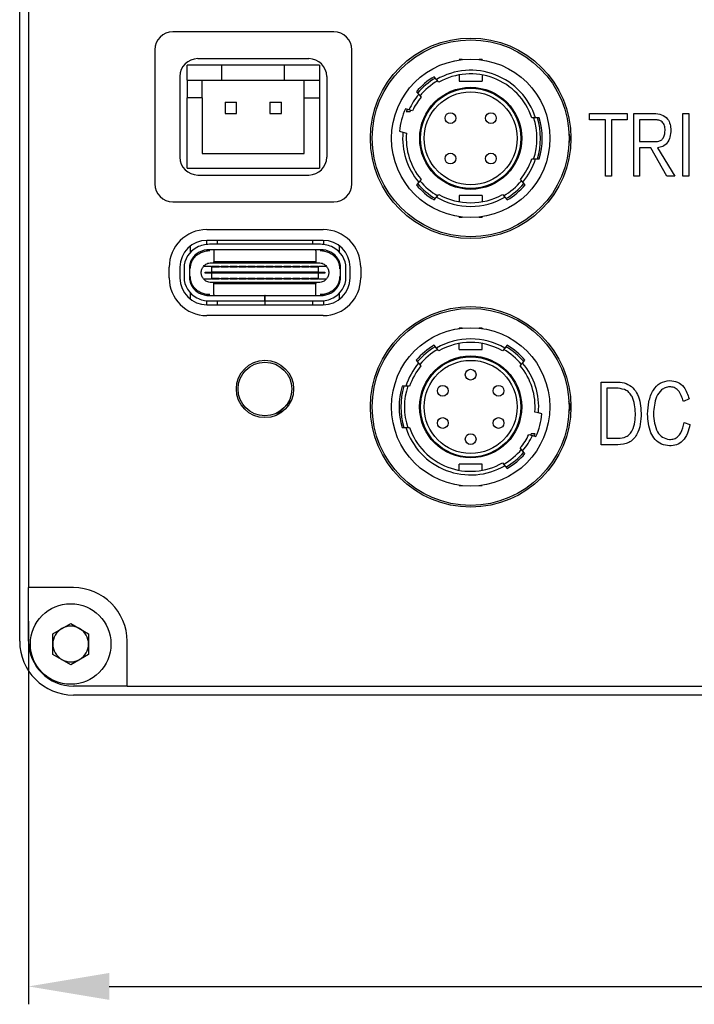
# Model space of a CAD drawing. Header units: millimetres. Extents: x 0 to 13214, y 0 to 1151.
# Tile 4 of 7: x 13085 to 13123, y 957 to 1012. Entities that reach past the tile are written whole.
import ezdxf

# ---------------------------------------------------------------- set-up
doc = ezdxf.new("R2010")
doc.units = ezdxf.units.MM
doc.header["$LTSCALE"] = 5
doc.layers.add('粗实线-AW', color=7, linetype='Continuous', lineweight=50)
doc.layers.add('细实线', color=3, linetype='Continuous', lineweight=25)
doc.styles.add('iTek', font='txt', dxfattribs={"width": 0.8, "height": 7})
doc.dimstyles.new('iTek', dxfattribs={"dimscale": 0, "dimtxt": 7, "dimasz": 4.5, "dimexe": 1, "dimexo": 0, "dimgap": 1.5, "dimtad": 1, "dimtoh": 1, "dimdsep": 46, "dimtxsty": 'iTek', "dimcen": 4, "dimclrd": 256, "dimclre": 256, "dimclrt": 256, "dimazin": 2, "dimtfac": 1, "dimtmove": 0, "dimatfit": 3, "dimfxl": 1, "dimlwd": -1, "dimlwe": -1, "dimarcsym": 0})

# ---------------------------------------------------------------- blocks, each defined once
blk = doc.blocks.new('*D739')
at = {"layer": 'Defpoints', "color": 0}
for p in [(13085.603, 978.382), (13195.603, 978.382), (13195.603, 957.989)]:
    blk.add_point(p, dxfattribs=at)
at = {"layer": '细实线'}
for p, q in [((13085.603, 978.382), (13085.603, 956.989)), ((13195.603, 978.382), (13195.603, 956.989)), ((13090.103, 957.989), (13191.103, 957.989))]:
    blk.add_line(p, q, dxfattribs=at)
for points in [[(13090.103, 958.739), (13090.103, 957.239), (13085.603, 957.989)], [(13191.103, 958.739), (13191.103, 957.239), (13195.603, 957.989)]]:
    blk.add_solid(points, dxfattribs=at)
at = {"layer": '细实线', "insert": (13140.603, 963.226), "char_height": 7, "attachment_point": 5, "style": 'iTek'}
blk.add_mtext('110', dxfattribs=at)

msp = doc.modelspace()

# ---------------------------------------------------------------- linework, layer by layer
at = {"layer": '粗实线-AW', "lineweight": 30}
for p, q in [((13085.103, 977.265), (13085.103, 1082.265)), ((13085.603, 1079.265), (13085.603, 980.265)), ((13102.653, 1011.312), (13093.653, 1011.312)), ((13092.653, 1010.312), (13092.653, 1002.812)), ((13095.053, 1009.812), (13101.253, 1009.812)), ((13103.653, 1002.812), (13103.653, 1010.312)), ((13096.403, 1009.44), (13094.453, 1009.44)), ((13094.453, 1008.615), (13094.453, 1009.44)), ((13096.403, 1008.615), (13096.403, 1009.44)), ((13099.903, 1009.44), (13096.403, 1009.44)), ((13099.903, 1008.615), (13099.903, 1009.44)), ((13101.853, 1009.44), (13099.903, 1009.44)), ((13101.853, 1009.44), (13101.853, 1008.615)), ((13109.826, 1009.762), (13109.646, 1009.762)), ((13109.646, 1009.762), (13109.646, 1009.739)), ((13110.946, 1009.762), (13110.766, 1009.762)), ((13110.946, 1009.762), (13110.946, 1009.739)), ((13094.053, 1008.812), (13094.053, 1004.312)), ((13102.253, 1008.812), (13102.253, 1004.312)), ((13108.387, 1008.648), (13108.257, 1008.803)), ((13109.646, 1008.903), (13109.646, 1008.562)), ((13110.946, 1008.903), (13110.946, 1008.562)), ((13094.453, 1008.615), (13096.403, 1008.615)), ((13094.453, 1008.615), (13094.453, 1007.615)), ((13095.303, 1007.615), (13095.303, 1008.615)), ((13096.403, 1008.615), (13099.903, 1008.615)), ((13099.903, 1008.615), (13101.853, 1008.615)), ((13101.003, 1007.615), (13101.003, 1008.615)), ((13101.853, 1008.615), (13101.853, 1007.615)), ((13108.518, 1008.492), (13108.387, 1008.648)), ((13109.646, 1008.562), (13110.946, 1008.562)), ((13095.303, 1007.615), (13094.453, 1007.615)), ((13094.453, 1003.69), (13094.453, 1007.615)), ((13095.303, 1007.615), (13095.303, 1004.515)), ((13101.003, 1007.615), (13101.853, 1007.615)), ((13101.003, 1004.515), (13101.003, 1007.615)), ((13101.853, 1007.615), (13101.853, 1003.69)), ((13107.261, 1007.967), (13107.391, 1007.812)), ((13107.391, 1007.812), (13107.522, 1007.656)), ((13096.583, 1007.385), (13097.223, 1007.385)), ((13096.583, 1007.385), (13096.583, 1006.745)), ((13097.223, 1006.745), (13097.223, 1007.385)), ((13099.083, 1007.385), (13099.083, 1006.745)), ((13099.083, 1007.385), (13099.723, 1007.385)), ((13099.723, 1006.745), (13099.723, 1007.385)), ((13096.583, 1006.745), (13097.223, 1006.745)), ((13099.083, 1006.745), (13099.723, 1006.745)), ((13106.848, 1006.959), (13106.652, 1007.011)), ((13106.696, 1006.862), (13106.914, 1006.862)), ((13107.044, 1006.906), (13106.848, 1006.959)), ((13106.914, 1006.862), (13106.948, 1006.936)), ((13113.918, 1006.512), (13113.707, 1006.512)), ((13114.127, 1006.512), (13113.918, 1006.512)), ((13116.935, 1006.75), (13119.041, 1006.75)), ((13116.935, 1006.399), (13116.935, 1006.75)), ((13119.041, 1006.75), (13119.041, 1006.399)), ((13119.409, 1006.75), (13120.541, 1006.75)), ((13119.409, 1003.25), (13119.409, 1006.75)), ((13122.154, 1006.75), (13122.482, 1006.75)), ((13122.154, 1003.25), (13122.154, 1006.75)), ((13122.482, 1006.75), (13122.482, 1003.25)), ((13117.83, 1006.399), (13116.935, 1006.399)), ((13117.83, 1003.25), (13117.83, 1006.399)), ((13118.154, 1006.399), (13118.154, 1003.25)), ((13119.041, 1006.399), (13118.154, 1006.399)), ((13120.608, 1006.399), (13119.729, 1006.399)), ((13119.729, 1006.399), (13119.729, 1005.183)), ((13106.315, 1005.755), (13106.511, 1005.703)), ((13106.511, 1005.703), (13106.707, 1005.65)), ((13119.729, 1005.183), (13120.638, 1005.183)), ((13095.303, 1004.515), (13101.003, 1004.515)), ((13119.729, 1004.827), (13119.729, 1003.25)), ((13120.362, 1004.827), (13119.729, 1004.827)), ((13121.257, 1003.25), (13120.362, 1004.827)), ((13120.735, 1004.827), (13121.693, 1003.25)), ((13113.707, 1004.212), (13113.918, 1004.212)), ((13113.918, 1004.212), (13114.127, 1004.212)), ((13094.453, 1003.69), (13101.853, 1003.69)), ((13095.053, 1003.312), (13101.253, 1003.312)), ((13118.154, 1003.25), (13117.83, 1003.25)), ((13119.729, 1003.25), (13119.409, 1003.25)), ((13121.693, 1003.25), (13121.257, 1003.25)), ((13122.482, 1003.25), (13122.154, 1003.25)), ((13107.391, 1002.912), (13107.261, 1002.756)), ((13107.522, 1003.067), (13107.391, 1002.912)), ((13113.2, 1002.912), (13113.07, 1003.067)), ((13113.331, 1002.756), (13113.2, 1002.912)), ((13108.387, 1002.076), (13108.518, 1002.232)), ((13110.946, 1002.162), (13109.646, 1002.162)), ((13109.646, 1002.162), (13109.646, 1001.821)), ((13110.946, 1002.162), (13110.946, 1001.821)), ((13112.074, 1002.232), (13112.205, 1002.076)), ((13093.653, 1001.812), (13102.653, 1001.812)), ((13108.257, 1001.92), (13108.387, 1002.076)), ((13112.205, 1002.076), (13112.335, 1001.92)), ((13109.646, 1000.962), (13109.646, 1000.985)), ((13110.946, 1000.985), (13110.946, 1000.962)), ((13109.646, 1000.962), (13109.826, 1000.962)), ((13110.766, 1000.962), (13110.946, 1000.962)), ((13095.555, 1000.262), (13102.055, 1000.262)), ((13094.635, 999.347), (13094.635, 998.998)), ((13095.535, 999.662), (13095.535, 999.431)), ((13102.055, 999.662), (13095.555, 999.662)), ((13101.899, 999.441), (13095.711, 999.441)), ((13096.155, 999.461), (13096.155, 999.662)), ((13096.155, 999.441), (13096.155, 999.461)), ((13101.455, 999.662), (13101.455, 999.461)), ((13101.455, 999.461), (13101.455, 999.441)), ((13102.075, 999.662), (13102.075, 999.431)), ((13102.975, 998.998), (13102.975, 999.347)), ((13095.535, 999.129), (13095.535, 999.076)), ((13101.899, 999.141), (13095.711, 999.141)), ((13095.955, 999.141), (13095.955, 999.081)), ((13095.955, 999.081), (13095.955, 998.471)), ((13101.655, 999.081), (13101.655, 999.141)), ((13101.655, 999.081), (13101.655, 998.471)), ((13102.075, 999.129), (13102.075, 999.076)), ((13095.795, 998.411), (13101.815, 998.411)), ((13095.955, 998.461), (13095.955, 998.471)), ((13101.655, 998.461), (13095.955, 998.461)), ((13095.955, 998.411), (13095.955, 998.461)), ((13101.655, 998.471), (13101.655, 998.461)), ((13101.655, 998.461), (13101.655, 998.411)), ((13093.455, 997.562), (13093.455, 998.162)), ((13094.055, 998.162), (13094.055, 997.562)), ((13094.285, 998.111), (13094.285, 997.611)), ((13094.585, 998.111), (13094.585, 997.611)), ((13095.81, 998.211), (13095.371, 998.211)), ((13095.46, 997.836), (13095.46, 997.886)), ((13095.46, 997.886), (13095.81, 997.886)), ((13095.81, 997.836), (13095.46, 997.836)), ((13095.81, 998.211), (13095.81, 997.886)), ((13095.81, 998.211), (13095.855, 998.211)), ((13101.8, 997.886), (13095.81, 997.886)), ((13095.81, 997.836), (13095.81, 997.886)), ((13095.81, 997.836), (13095.81, 997.511)), ((13101.8, 997.836), (13095.81, 997.836)), ((13095.855, 998.171), (13095.855, 998.211)), ((13096.255, 998.211), (13095.855, 998.211)), ((13096.255, 998.171), (13095.855, 998.171)), ((13096.255, 998.211), (13096.355, 998.211)), ((13096.255, 998.211), (13096.255, 998.171)), ((13096.355, 998.171), (13096.355, 998.211)), ((13096.755, 998.211), (13096.355, 998.211)), ((13096.755, 998.171), (13096.355, 998.171)), ((13096.755, 998.211), (13096.855, 998.211)), ((13096.755, 998.211), (13096.755, 998.171)), ((13096.855, 998.171), (13096.855, 998.211)), ((13097.255, 998.211), (13096.855, 998.211)), ((13097.255, 998.171), (13096.855, 998.171)), ((13097.255, 998.211), (13097.355, 998.211)), ((13097.255, 998.211), (13097.255, 998.171)), ((13097.355, 998.171), (13097.355, 998.211)), ((13097.755, 998.211), (13097.355, 998.211)), ((13097.755, 998.171), (13097.355, 998.171)), ((13097.755, 998.211), (13097.855, 998.211)), ((13097.755, 998.211), (13097.755, 998.171)), ((13097.855, 998.171), (13097.855, 998.211)), ((13098.255, 998.211), (13097.855, 998.211)), ((13098.255, 998.171), (13097.855, 998.171)), ((13098.255, 998.211), (13098.355, 998.211)), ((13098.255, 998.211), (13098.255, 998.171)), ((13098.355, 998.171), (13098.355, 998.211)), ((13098.755, 998.211), (13098.355, 998.211)), ((13098.755, 998.171), (13098.355, 998.171)), ((13098.755, 998.211), (13098.855, 998.211)), ((13098.755, 998.211), (13098.755, 998.171)), ((13098.855, 998.171), (13098.855, 998.211)), ((13099.255, 998.211), (13098.855, 998.211)), ((13099.255, 998.171), (13098.855, 998.171)), ((13099.255, 998.211), (13099.255, 998.171)), ((13099.255, 998.211), (13099.355, 998.211)), ((13099.355, 998.171), (13099.355, 998.211)), ((13099.755, 998.211), (13099.355, 998.211)), ((13099.755, 998.171), (13099.355, 998.171)), ((13099.755, 998.211), (13099.755, 998.171)), ((13099.755, 998.211), (13099.855, 998.211)), ((13099.855, 998.171), (13099.855, 998.211)), ((13100.255, 998.211), (13099.855, 998.211)), ((13100.255, 998.171), (13099.855, 998.171)), ((13100.255, 998.211), (13100.255, 998.171)), ((13100.255, 998.211), (13100.355, 998.211)), ((13100.355, 998.171), (13100.355, 998.211)), ((13100.755, 998.211), (13100.355, 998.211)), ((13100.755, 998.171), (13100.355, 998.171)), ((13100.755, 998.211), (13100.755, 998.171)), ((13100.755, 998.211), (13100.855, 998.211)), ((13100.855, 998.171), (13100.855, 998.211)), ((13101.255, 998.211), (13100.855, 998.211)), ((13101.255, 998.171), (13100.855, 998.171)), ((13101.255, 998.211), (13101.355, 998.211)), ((13101.255, 998.211), (13101.255, 998.171)), ((13101.355, 998.171), (13101.355, 998.211)), ((13101.755, 998.211), (13101.355, 998.211)), ((13101.755, 998.171), (13101.355, 998.171)), ((13101.755, 998.211), (13101.755, 998.171)), ((13101.755, 998.211), (13101.8, 998.211)), ((13101.8, 997.886), (13101.8, 998.211)), ((13102.239, 998.211), (13101.8, 998.211)), ((13101.8, 997.886), (13102.15, 997.886)), ((13101.8, 997.836), (13101.8, 997.886)), ((13101.8, 997.511), (13101.8, 997.836)), ((13102.15, 997.836), (13101.8, 997.836)), ((13102.15, 997.886), (13102.15, 997.836)), ((13103.025, 997.611), (13103.025, 998.111)), ((13103.325, 997.611), (13103.325, 998.111)), ((13103.555, 997.562), (13103.555, 998.162)), ((13104.155, 998.162), (13104.155, 997.562)), ((13095.371, 997.511), (13095.81, 997.511)), ((13101.815, 997.311), (13095.795, 997.311)), ((13095.855, 997.511), (13095.81, 997.511)), ((13095.855, 997.551), (13096.255, 997.551)), ((13095.855, 997.511), (13095.855, 997.551)), ((13095.855, 997.511), (13096.255, 997.511)), ((13095.955, 997.261), (13095.955, 997.311)), ((13095.955, 997.261), (13101.655, 997.261)), ((13095.955, 997.251), (13095.955, 997.261)), ((13095.955, 996.641), (13095.955, 997.251)), ((13096.255, 997.551), (13096.255, 997.511)), ((13096.355, 997.511), (13096.255, 997.511)), ((13096.355, 997.551), (13096.755, 997.551)), ((13096.355, 997.511), (13096.355, 997.551)), ((13096.355, 997.511), (13096.755, 997.511)), ((13096.755, 997.551), (13096.755, 997.511)), ((13096.855, 997.511), (13096.755, 997.511)), ((13096.855, 997.551), (13097.255, 997.551)), ((13096.855, 997.511), (13096.855, 997.551)), ((13096.855, 997.511), (13097.255, 997.511)), ((13097.255, 997.551), (13097.255, 997.511)), ((13097.355, 997.511), (13097.255, 997.511)), ((13097.355, 997.551), (13097.755, 997.551)), ((13097.355, 997.511), (13097.355, 997.551)), ((13097.355, 997.511), (13097.755, 997.511)), ((13097.755, 997.551), (13097.755, 997.511)), ((13097.855, 997.511), (13097.755, 997.511)), ((13097.855, 997.551), (13098.255, 997.551)), ((13097.855, 997.511), (13097.855, 997.551)), ((13097.855, 997.511), (13098.255, 997.511)), ((13098.255, 997.551), (13098.255, 997.511)), ((13098.355, 997.511), (13098.255, 997.511)), ((13098.355, 997.551), (13098.755, 997.551)), ((13098.355, 997.511), (13098.355, 997.551)), ((13098.355, 997.511), (13098.755, 997.511)), ((13098.755, 997.551), (13098.755, 997.511)), ((13098.855, 997.511), (13098.755, 997.511)), ((13098.855, 997.551), (13099.255, 997.551)), ((13098.855, 997.511), (13098.855, 997.551)), ((13098.855, 997.511), (13099.255, 997.511)), ((13099.255, 997.551), (13099.255, 997.511)), ((13099.355, 997.511), (13099.255, 997.511)), ((13099.355, 997.551), (13099.755, 997.551)), ((13099.355, 997.511), (13099.355, 997.551)), ((13099.355, 997.511), (13099.755, 997.511)), ((13099.755, 997.551), (13099.755, 997.511)), ((13099.855, 997.511), (13099.755, 997.511)), ((13099.855, 997.551), (13100.255, 997.551)), ((13099.855, 997.511), (13099.855, 997.551)), ((13099.855, 997.511), (13100.255, 997.511)), ((13100.255, 997.551), (13100.255, 997.511)), ((13100.355, 997.511), (13100.255, 997.511)), ((13100.355, 997.551), (13100.755, 997.551)), ((13100.355, 997.511), (13100.355, 997.551)), ((13100.355, 997.511), (13100.755, 997.511)), ((13100.755, 997.551), (13100.755, 997.511)), ((13100.855, 997.511), (13100.755, 997.511)), ((13100.855, 997.551), (13101.255, 997.551)), ((13100.855, 997.511), (13100.855, 997.551)), ((13100.855, 997.511), (13101.255, 997.511)), ((13101.255, 997.551), (13101.255, 997.511)), ((13101.355, 997.511), (13101.255, 997.511)), ((13101.355, 997.551), (13101.755, 997.551)), ((13101.355, 997.511), (13101.355, 997.551)), ((13101.355, 997.511), (13101.755, 997.511)), ((13101.655, 997.311), (13101.655, 997.261)), ((13101.655, 997.261), (13101.655, 997.251)), ((13101.655, 996.641), (13101.655, 997.251)), ((13101.755, 997.551), (13101.755, 997.511)), ((13101.8, 997.511), (13101.755, 997.511)), ((13101.8, 997.511), (13102.239, 997.511)), ((13094.635, 996.724), (13094.635, 996.377)), ((13095.535, 996.646), (13095.535, 996.593)), ((13095.955, 996.641), (13095.955, 996.581)), ((13101.655, 996.581), (13101.655, 996.641)), ((13102.075, 996.646), (13102.075, 996.593)), ((13102.975, 996.378), (13102.975, 996.724)), ((13095.535, 996.291), (13095.535, 996.062)), ((13095.555, 996.062), (13102.055, 996.062)), ((13095.711, 996.581), (13098.799, 996.581)), ((13095.711, 996.281), (13098.799, 996.281)), ((13096.155, 996.261), (13096.155, 996.281)), ((13096.155, 996.062), (13096.155, 996.261)), ((13098.799, 996.281), (13098.799, 996.581)), ((13098.8, 996.581), (13098.799, 996.581)), ((13098.8, 996.281), (13098.799, 996.281)), ((13098.8, 996.281), (13098.8, 996.581)), ((13098.809, 996.581), (13098.8, 996.581)), ((13098.809, 996.281), (13098.8, 996.281)), ((13098.8, 996.281), (13098.8, 996.261)), ((13098.8, 996.261), (13098.8, 996.062)), ((13098.8, 996.186), (13098.81, 996.186)), ((13098.809, 996.281), (13098.809, 996.581)), ((13098.809, 996.581), (13101.899, 996.581)), ((13098.809, 996.281), (13101.899, 996.281)), ((13098.81, 996.281), (13098.81, 996.261)), ((13098.81, 996.062), (13098.81, 996.261)), ((13101.455, 996.281), (13101.455, 996.261)), ((13101.455, 996.261), (13101.455, 996.062)), ((13102.075, 996.291), (13102.075, 996.062)), ((13102.055, 995.462), (13095.555, 995.462)), ((13109.824, 994.76), (13109.644, 994.76)), ((13109.644, 994.737), (13109.644, 994.76)), ((13110.944, 994.76), (13110.763, 994.76)), ((13110.944, 994.76), (13110.944, 994.737)), ((13109.644, 993.56), (13109.644, 993.901)), ((13110.944, 993.56), (13110.944, 993.901)), ((13108.385, 993.646), (13108.255, 993.801)), ((13108.516, 993.49), (13108.385, 993.646)), ((13109.644, 993.56), (13110.944, 993.56)), ((13112.202, 993.646), (13112.072, 993.49)), ((13112.333, 993.801), (13112.202, 993.646)), ((13107.259, 992.966), (13107.389, 992.81)), ((13107.389, 992.81), (13107.52, 992.655)), ((13113.068, 992.655), (13113.198, 992.81)), ((13113.198, 992.81), (13113.329, 992.966)), ((13117.589, 991.75), (13118.535, 991.75)), ((13117.589, 988.25), (13117.589, 991.75)), ((13106.672, 991.51), (13106.463, 991.51)), ((13106.882, 991.51), (13106.672, 991.51)), ((13117.909, 991.399), (13117.909, 988.605)), ((13118.528, 991.399), (13117.909, 991.399)), ((13099.864, 990.3), (13100.258, 990.693)), ((13122.496, 990.814), (13122.176, 990.665)), ((13099.474, 989.909), (13099.864, 990.3)), ((13099.744, 990.067), (13099.688, 990.123)), ((13100.041, 990.476), (13100.098, 990.42)), ((13114.078, 990.019), (13113.882, 990.072)), ((13114.274, 989.967), (13114.078, 990.019)), ((13122.213, 989.485), (13122.541, 989.373)), ((13106.463, 989.21), (13106.672, 989.21)), ((13106.672, 989.21), (13106.882, 989.21)), ((13113.546, 988.816), (13113.742, 988.763)), ((13113.676, 988.86), (13113.642, 988.785)), ((13113.894, 988.86), (13113.676, 988.86)), ((13113.742, 988.763), (13113.938, 988.711)), ((13117.909, 988.605), (13118.513, 988.605)), ((13113.198, 987.91), (13113.068, 988.066)), ((13113.329, 987.755), (13113.198, 987.91)), ((13118.513, 988.25), (13117.589, 988.25)), ((13110.944, 987.16), (13109.644, 987.16)), ((13109.644, 986.819), (13109.644, 987.16)), ((13110.944, 986.819), (13110.944, 987.16)), ((13112.072, 987.23), (13112.202, 987.074)), ((13112.202, 987.074), (13112.333, 986.919)), ((13109.644, 985.96), (13109.644, 985.983)), ((13109.644, 985.96), (13109.824, 985.96)), ((13110.763, 985.96), (13110.944, 985.96)), ((13110.944, 985.96), (13110.944, 985.983)), ((13088.103, 980.265), (13085.603, 980.265)), ((13085.603, 977.265), (13085.603, 980.265)), ((13086.953, 977.692), (13087.953, 978.269)), ((13087.953, 978.269), (13088.953, 977.692)), ((13086.953, 976.537), (13086.953, 977.692)), ((13088.953, 977.692), (13088.953, 976.537)), ((13091.103, 974.765), (13091.103, 977.265)), ((13087.953, 975.96), (13086.953, 976.537)), ((13088.953, 976.537), (13087.953, 975.96)), ((13091.103, 974.765), (13088.103, 974.765)), ((13091.103, 974.765), (13190.103, 974.765)), ((13193.103, 974.265), (13088.103, 974.265))]:
    msp.add_line(p, q, dxfattribs=at)
at = {"layer": '粗实线-AW', "lineweight": 30, "flags": 128}
msp.add_lwpolyline([(13115.789, 1005.078), (13115.845, 1005.362), (13115.788, 1005.647)], dxfattribs=at)
at = {"layer": '粗实线-AW', "lineweight": 30}
for centre, radius in [((13110.295, 1005.362), 5.6), ((13110.296, 1005.362), 5.5), ((13110.296, 1005.362), 4.425), ((13110.296, 1005.362), 2.85), ((13110.296, 1005.362), 2.8), ((13110.296, 1005.362), 2.6), ((13109.166, 1006.492), 0.3), ((13111.426, 1006.492), 0.3), ((13109.166, 1004.232), 0.3), ((13111.426, 1004.232), 0.3), ((13110.295, 990.362), 5.6), ((13110.294, 990.36), 5.5), ((13110.294, 990.36), 4.425), ((13098.805, 991.362), 1.6), ((13098.804, 991.36), 1.5), ((13110.294, 990.36), 2.85), ((13110.294, 990.36), 2.8), ((13110.294, 990.36), 2.6), ((13110.294, 992.16), 0.3), ((13108.735, 991.26), 0.3), ((13111.852, 991.26), 0.3), ((13108.735, 989.46), 0.3), ((13111.852, 989.46), 0.3), ((13110.294, 988.56), 0.3), ((13087.953, 977.115), 2.25)]:
    msp.add_circle(centre, radius, dxfattribs=at)
for centre, radius, start, end in [((13093.653, 1010.312), 1, 90, 180), ((13102.653, 1010.312), 1, 0, 90), ((13095.053, 1008.812), 1, 90, 180), ((13101.253, 1008.812), 1, 0, 90), ((13110.296, 1005.362), 4, 120.648, 139.352), ((13110.296, 1005.362), 3.9, 120.4059, 139.5941), ((13110.296, 1005.362), 3.8, 17.6157, 120.151), ((13110.296, 1005.362), 3.6, 18.6293, 119.5979), ((13110.296, 1005.362), 3.7, 119.7106, 140.3436), ((13110.296, 1005.362), 3.8, 139.849, 155.151), ((13110.296, 1005.362), 3.6, 140.4021, 154.5979), ((13110.296, 1005.362), 4, 155.648, 174.352), ((13110.296, 1005.362), 3.9, 155.4059, 157.3801), ((13110.296, 1005.362), 3.7, 341.5204, 18.4803), ((13110.296, 1005.362), 3.9, 342.8502, 17.1498), ((13110.296, 1005.362), 4, 343.2917, 16.7083), ((13110.296, 1005.362), 3.8, 174.849, 220.151), ((13110.296, 1005.362), 3.6, 175.4021, 219.5979), ((13095.053, 1004.312), 1, 180, 270), ((13101.253, 1004.312), 1, 270, 0), ((13110.296, 1005.362), 3.6, 320.4021, 341.3707), ((13110.296, 1005.362), 3.8, 319.849, 342.3843), ((13093.653, 1002.812), 1, 180, 270), ((13102.653, 1002.812), 1, 270, 0), ((13110.296, 1005.362), 4, 220.648, 239.352), ((13110.296, 1005.362), 3.9, 220.4059, 239.5941), ((13110.296, 1005.362), 3.7, 219.7887, 240.269), ((13110.296, 1005.362), 3.7, 299.7328, 320.2105), ((13110.296, 1005.362), 3.9, 300.4059, 319.5941), ((13110.296, 1005.362), 4, 300.648, 319.352), ((13110.296, 1005.362), 3.6, 240.4021, 299.5979), ((13110.296, 1005.362), 3.8, 239.849, 300.151), ((13095.555, 998.162), 2.1, 90, 180), ((13102.055, 998.162), 2.1, 0, 90), ((13095.555, 998.162), 1.5, 90, 180), ((13095.711, 997.861), 1.58, 90, 116.7655), ((13101.899, 997.861), 1.58, 63.2345, 90), ((13102.055, 998.162), 1.5, 0, 90), ((13095.585, 998.111), 1.3, 116.7655, 180), ((13095.585, 998.111), 1, 116.7655, 180), ((13095.711, 997.861), 1.28, 90, 116.7655), ((13101.899, 997.861), 1.28, 63.2345, 90), ((13102.025, 998.111), 1, 0, 63.2345), ((13102.025, 998.111), 1.3, 0, 63.2345), ((13095.555, 997.562), 2.1, 180, 270), ((13095.555, 997.562), 1.5, 180, 270), ((13095.585, 997.611), 1.3, 180, 243.2345), ((13095.585, 997.611), 1, 180, 243.2345), ((13102.055, 997.562), 2.1, 270, 0), ((13102.055, 997.562), 1.5, 270, 0), ((13102.025, 997.611), 1, 296.7655, 0), ((13102.025, 997.611), 1.3, 296.7655, 0), ((13095.711, 997.861), 1.28, 243.2345, 270), ((13101.899, 997.861), 1.28, 270, 296.7655), ((13095.711, 997.861), 1.58, 243.2345, 270), ((13101.899, 997.861), 1.58, 270, 296.7655), ((13110.294, 990.36), 3.8, 59.849, 120.151), ((13110.294, 990.36), 3.6, 60.4021, 119.5979), ((13110.294, 990.36), 4, 120.648, 139.352), ((13110.294, 990.36), 3.9, 120.4059, 139.5941), ((13110.294, 990.36), 3.7, 119.7328, 140.2105), ((13110.294, 990.36), 3.7, 39.7887, 60.269), ((13110.294, 990.36), 3.9, 40.4059, 59.5941), ((13110.294, 990.36), 4, 40.648, 59.352), ((13110.294, 990.36), 3.8, 139.849, 162.3843), ((13110.294, 990.36), 3.8, 354.849, 40.151), ((13110.294, 990.36), 3.6, 140.4021, 161.3707), ((13110.294, 990.36), 3.6, 355.4021, 39.5979), ((13110.294, 990.36), 4, 163.2917, 196.7083), ((13110.294, 990.36), 3.9, 162.8502, 197.1498), ((13110.294, 990.36), 3.7, 161.5204, 198.4803), ((13115.095, 990.362), 0.75, 337.2216, 22.8302), ((13110.294, 990.36), 4, 335.648, 354.352), ((13110.294, 990.36), 3.8, 197.6157, 300.151), ((13110.294, 990.36), 3.6, 198.6293, 299.5979), ((13110.294, 990.36), 3.6, 320.4021, 334.5979), ((13110.294, 990.36), 3.8, 319.849, 335.151), ((13110.294, 990.36), 3.9, 335.4059, 337.3801), ((13110.294, 990.36), 3.7, 299.7106, 320.3436), ((13110.294, 990.36), 3.9, 300.4059, 319.5941), ((13110.294, 990.36), 4, 300.648, 319.352), ((13088.103, 977.265), 3, 0, 90), ((13087.953, 977.115), 1, 120, 180), ((13087.953, 977.115), 1, 60, 120), ((13087.953, 977.115), 1, 0, 60), ((13088.103, 977.265), 3, 180, 270), ((13088.103, 977.265), 2.5, 180, 270), ((13087.953, 977.115), 1, 180, 240), ((13087.953, 977.115), 1, 300, 0), ((13087.953, 977.115), 1, 240, 300)]:
    msp.add_arc(centre, radius, start, end, dxfattribs=at)
for points, knots in [([(13120.541, 1006.75), (13120.682, 1006.74), (13120.963, 1006.72), (13121.303, 1006.484), (13121.451, 1006.145), (13121.465, 1005.925), (13121.473, 1005.814)], [0, 0, 0, 0, 0.280677, 0.558822, 0.778985, 1, 1, 1, 1]), ([(13121.156, 1005.814), (13121.151, 1005.9), (13121.142, 1006.071), (13121.013, 1006.287), (13120.809, 1006.386), (13120.675, 1006.395), (13120.608, 1006.399)], [0, 0, 0, 0, 0.2809741, 0.5593799, 0.7791537, 1, 1, 1, 1]), ([(13120.638, 1005.183), (13120.696, 1005.187), (13120.812, 1005.195), (13120.973, 1005.273), (13121.133, 1005.476), (13121.147, 1005.675), (13121.156, 1005.814)], [0, 0, 0, 0, 0.187422, 0.374232, 0.561111, 1, 1, 1, 1]), ([(13121.473, 1005.814), (13121.466, 1005.687), (13121.453, 1005.432), (13121.299, 1005.097), (13121.03, 1004.89), (13120.833, 1004.848), (13120.735, 1004.827)], [0, 0, 0, 0, 0.280798, 0.560015, 0.779639, 1, 1, 1, 1]), ([(13094.635, 998.071), (13094.643, 998.167), (13094.659, 998.359), (13094.785, 998.622), (13094.974, 998.845), (13095.142, 998.938), (13095.227, 998.984)], [0, 0, 0, 0, 0.25, 0.499999, 0.749996, 1, 1, 1, 1]), ([(13095.227, 998.984), (13095.308, 999.015), (13095.469, 999.077), (13095.642, 999.086), (13095.729, 999.091)], [0, 0, 0, 0, 0.500001, 1, 1, 1, 1]), ([(13101.881, 999.091), (13101.967, 999.086), (13102.14, 999.077), (13102.302, 999.015), (13102.383, 998.984)], [0, 0, 0, 0, 0.500006, 1, 1, 1, 1]), ([(13102.383, 998.984), (13102.467, 998.938), (13102.636, 998.845), (13102.824, 998.622), (13102.951, 998.359), (13102.967, 998.167), (13102.975, 998.071)], [0, 0, 0, 0, 0.249999, 0.499998, 0.75, 1, 1, 1, 1]), ([(13095.371, 998.211), (13095.398, 998.241), (13095.454, 998.3), (13095.559, 998.362), (13095.674, 998.403), (13095.754, 998.408), (13095.795, 998.411)], [0, 0, 0, 0, 0.249999, 0.499998, 0.750001, 1, 1, 1, 1]), ([(13101.815, 998.411), (13101.855, 998.408), (13101.936, 998.403), (13102.051, 998.362), (13102.156, 998.3), (13102.211, 998.241), (13102.239, 998.211)], [0, 0, 0, 0, 0.2500028, 0.4999949, 0.7499978, 1, 1, 1, 1]), ([(13095.371, 997.511), (13095.335, 997.564), (13095.264, 997.67), (13095.235, 997.861), (13095.264, 998.052), (13095.335, 998.158), (13095.371, 998.211)], [0, 0, 0, 0, 0.25, 0.499998, 0.75, 1, 1, 1, 1]), ([(13102.239, 998.211), (13102.274, 998.158), (13102.345, 998.052), (13102.375, 997.861), (13102.345, 997.67), (13102.274, 997.564), (13102.239, 997.511)], [0, 0, 0, 0, 0.25, 0.500002, 0.75, 1, 1, 1, 1]), ([(13095.227, 996.738), (13095.142, 996.784), (13094.974, 996.877), (13094.785, 997.1), (13094.659, 997.363), (13094.643, 997.555), (13094.635, 997.651)], [0, 0, 0, 0, 0.250003, 0.500001, 0.749999, 1, 1, 1, 1]), ([(13095.795, 997.311), (13095.754, 997.314), (13095.674, 997.319), (13095.559, 997.36), (13095.454, 997.422), (13095.398, 997.481), (13095.371, 997.511)], [0, 0, 0, 0, 0.2499975, 0.4999997, 0.7500023, 1, 1, 1, 1]), ([(13102.239, 997.511), (13102.211, 997.481), (13102.156, 997.422), (13102.051, 997.36), (13101.936, 997.319), (13101.855, 997.314), (13101.815, 997.311)], [0, 0, 0, 0, 0.250001, 0.500008, 0.749999, 1, 1, 1, 1]), ([(13102.975, 997.651), (13102.967, 997.555), (13102.951, 997.363), (13102.824, 997.1), (13102.636, 996.877), (13102.467, 996.784), (13102.383, 996.738)], [0, 0, 0, 0, 0.250001, 0.500003, 0.750002, 1, 1, 1, 1]), ([(13095.729, 996.631), (13095.642, 996.636), (13095.469, 996.645), (13095.308, 996.707), (13095.227, 996.738)], [0, 0, 0, 0, 0.499997, 1, 1, 1, 1]), ([(13102.383, 996.738), (13102.302, 996.707), (13102.14, 996.645), (13101.967, 996.636), (13101.881, 996.631)], [0, 0, 0, 0, 0.499996, 1, 1, 1, 1]), ([(13118.535, 991.75), (13118.686, 991.732), (13118.987, 991.696), (13119.381, 991.444), (13119.649, 991.038), (13119.788, 990.546), (13119.807, 990.192), (13119.817, 990.014)], [0, 0, 0, 0, 0.186667, 0.372788, 0.559189, 0.779382, 1, 1, 1, 1]), ([(13120.174, 989.958), (13120.192, 990.19), (13120.226, 990.653), (13120.435, 991.273), (13120.861, 991.735), (13121.225, 991.801), (13121.408, 991.835)], [0, 0, 0, 0, 0.281239, 0.561431, 0.780592, 1, 1, 1, 1]), ([(13121.408, 991.835), (13121.561, 991.819), (13121.866, 991.789), (13122.302, 991.418), (13122.422, 991.044), (13122.496, 990.814)], [0, 0, 0, 0, 0.280107, 0.559697, 1, 1, 1, 1]), ([(13119.497, 990.005), (13119.489, 990.164), (13119.474, 990.482), (13119.36, 990.872), (13119.18, 991.136), (13118.93, 991.345), (13118.689, 991.377), (13118.528, 991.399)], [0, 0, 0, 0, 0.250849, 0.500999, 0.626291, 0.751398, 1, 1, 1, 1]), ([(13121.4, 991.483), (13121.321, 991.47), (13121.162, 991.443), (13120.883, 991.274), (13120.659, 990.925), (13120.54, 990.457), (13120.517, 990.137), (13120.506, 989.977)], [0, 0, 0, 0, 0.1251038, 0.2501195, 0.4987791, 0.749212, 1, 1, 1, 1]), ([(13122.176, 990.665), (13122.105, 990.887), (13122.007, 991.196), (13121.673, 991.464), (13121.491, 991.477), (13121.4, 991.483)], [0, 0, 0, 0, 0.559612, 0.77991, 1, 1, 1, 1]), ([(13119.817, 990.014), (13119.81, 989.806), (13119.797, 989.39), (13119.64, 988.879), (13119.388, 988.543), (13119.041, 988.296), (13118.724, 988.268), (13118.513, 988.25)], [0, 0, 0, 0, 0.250794, 0.500693, 0.625906, 0.75105, 1, 1, 1, 1]), ([(13118.513, 988.605), (13118.679, 988.618), (13118.929, 988.637), (13119.192, 988.843), (13119.378, 989.113), (13119.486, 989.516), (13119.493, 989.842), (13119.497, 990.005)], [0, 0, 0, 0, 0.248612, 0.37371, 0.498962, 0.749094, 1, 1, 1, 1]), ([(13121.4, 988.184), (13121.251, 988.205), (13120.952, 988.245), (13120.574, 988.52), (13120.331, 988.937), (13120.204, 989.429), (13120.184, 989.781), (13120.174, 989.958)], [0, 0, 0, 0, 0.186497, 0.37248, 0.559019, 0.779341, 1, 1, 1, 1]), ([(13120.506, 989.977), (13120.519, 989.803), (13120.544, 989.456), (13120.691, 988.99), (13120.993, 988.63), (13121.265, 988.57), (13121.4, 988.54)], [0, 0, 0, 0, 0.281223, 0.561555, 0.780845, 1, 1, 1, 1]), ([(13121.4, 988.54), (13121.487, 988.546), (13121.659, 988.556), (13121.883, 988.699), (13122.106, 989.003), (13122.169, 989.286), (13122.213, 989.485)], [0, 0, 0, 0, 0.1866039, 0.372894, 0.5598358, 1, 1, 1, 1]), ([(13122.541, 989.373), (13122.502, 989.208), (13122.426, 988.878), (13122.179, 988.463), (13121.802, 988.213), (13121.534, 988.194), (13121.4, 988.184)], [0, 0, 0, 0, 0.280896, 0.56056, 0.78003, 1, 1, 1, 1])]:
    msp.add_open_spline(points, degree=3, knots=knots, dxfattribs=at)

# ---------------------------------------------------------------- dimensions: what is measured, and where the dimension line sits
at = {"layer": '细实线'}
dim = msp.add_linear_dim(base=(13195.603, 957.989), p1=(13085.603, 978.382), p2=(13195.603, 978.382), dimstyle='iTek', override={"dimscale": 1}, dxfattribs=at)
dim.commit()
dim.dimension.update_dxf_attribs({"geometry": '*D739', "text_midpoint": (13140.603, 963.226)})

doc.saveas('drawing.dxf')
